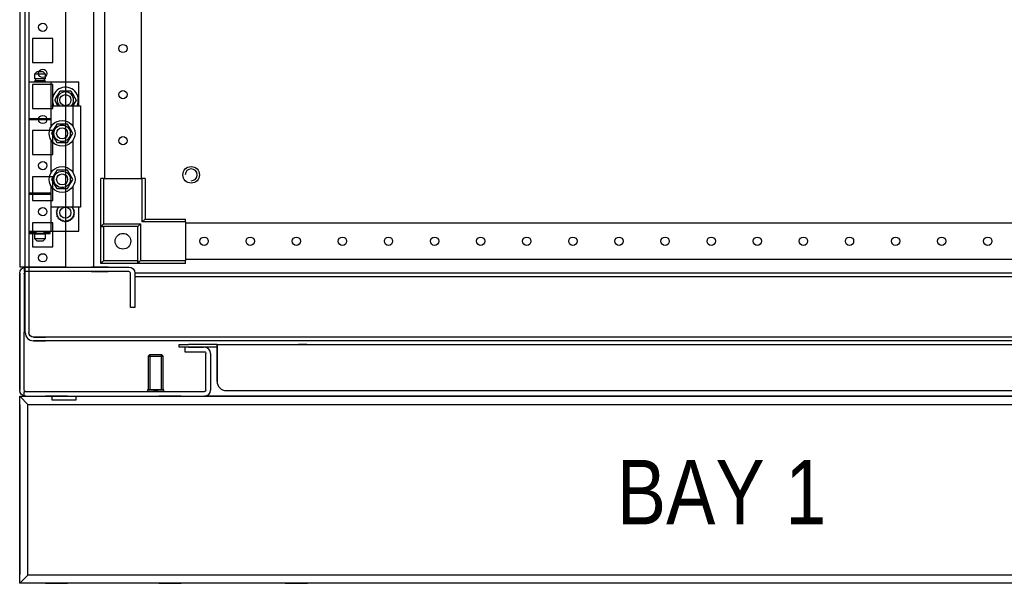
# Model space of a CAD drawing. Header units: inches. Extents: x 481 to 6166, y 980 to 4930.
# Tile 49 of 99: x 3098 to 3632, y 1485 to 1791. Entities that reach past the tile are written whole.
import ezdxf
from ezdxf.enums import TextEntityAlignment as Align

# ---------------------------------------------------------------- set-up
doc = ezdxf.new("R2010")
doc.units = ezdxf.units.IN
doc.header["$MEASUREMENT"] = 0
for name, color, linetype in [('1', 7, 'Continuous'), ('10', 7, 'Continuous'), ('HANDLE_ROTARY', 7, 'Continuous')]:
    doc.layers.add(name, color=color, linetype=linetype)
doc.styles.get("Standard").update_dxf_attribs({"font": 'ARIALN.TTF'})

# ---------------------------------------------------------------- blocks, each defined once
blk = doc.blocks.new('DOOR_FRONT')
for p, q in [((-397, -1962.53), (-397, -4.5)), ((-395, -4.5), (-395, -1962.53)), ((-354, -88), (-354, -1879)), ((-334, -1879), (-334, -88)), ((-390.5, -1821), (-392, -1822.5)), ((-386, -1822.5), (-392, -1822.5)), ((-392, -1822.5), (-392, -1825)), ((-386, -1825), (-392, -1825)), ((-392, -1826), (-386, -1826)), ((-392, -1826), (-392, -1826.5)), ((-386.5, -1825), (-391.5, -1825)), ((-391.5, -1825), (-391.5, -1826)), ((-386.5, -1826), (-391.5, -1826)), ((-390.5, -1821), (-387.5, -1821)), ((-386, -1822.5), (-387.5, -1821)), ((-386.5, -1826), (-386.5, -1825)), ((-386, -1825), (-386, -1822.5)), ((-386, -1826.5), (-386, -1826)), ((-395, -1826.5), (-383, -1826.5)), ((-395, -1826.5), (-395, -1846.5)), ((-386, -1826.5), (-368, -1826.5)), ((-383, -1846.5), (-383, -1826.5)), ((-368, -1839.5), (-368, -1826.5)), ((-380.97, -1836.5), (-378.09, -1831.5)), ((-380.97, -1836.5), (-380.58, -1835.83)), ((-380.27, -1837.72), (-380.97, -1836.5)), ((-379.24, -1839.5), (-380.97, -1836.5)), ((-380.58, -1835.83), (-380.19, -1835.15)), ((-380.19, -1835.15), (-379.85, -1834.55)), ((-379.85, -1834.55), (-379.5, -1833.95)), ((-379.5, -1833.95), (-378.79, -1832.72)), ((-378.79, -1832.72), (-378.09, -1831.5)), ((-378.09, -1831.5), (-377.31, -1831.5)), ((-378.09, -1831.5), (-372.31, -1831.5)), ((-377.31, -1831.5), (-376.53, -1831.5)), ((-376.53, -1831.5), (-375.83, -1831.5)), ((-375.83, -1831.5), (-375.14, -1831.5)), ((-375.14, -1831.5), (-373.72, -1831.5)), ((-373.72, -1831.5), (-372.31, -1831.5)), ((-372.31, -1831.5), (-371.92, -1832.17)), ((-372.31, -1831.5), (-369.43, -1836.5)), ((-371.92, -1832.17), (-371.53, -1832.85)), ((-371.53, -1832.85), (-371.19, -1833.45)), ((-371.19, -1833.45), (-370.84, -1834.05)), ((-369.43, -1836.5), (-371.16, -1839.5)), ((-370.84, -1834.05), (-370.13, -1835.28)), ((-370.13, -1835.28), (-369.43, -1836.5)), ((-369.43, -1836.5), (-369.82, -1837.17)), ((-383, -1850.89), (-383, -1839.5)), ((-383, -1839.5), (-371, -1839.5)), ((-379.56, -1838.95), (-380.27, -1837.72)), ((-379.24, -1839.5), (-379.56, -1838.95)), ((-370.9, -1839.05), (-371.16, -1839.5)), ((-371, -1850.89), (-371, -1839.5)), ((-371, -1839.5), (-367, -1839.5)), ((-370.55, -1838.45), (-370.9, -1839.05)), ((-370.21, -1837.85), (-370.55, -1838.45)), ((-369.82, -1837.17), (-370.21, -1837.85)), ((-367, -1839.5), (-367, -1894.5)), ((-395, -1846.5), (-383, -1846.5)), ((-395, -1847), (-383, -1847)), ((-395, -1847), (-395, -1887)), ((-392.5, -1846.5), (-392.5, -1847)), ((-386, -1847), (-386, -1846.5)), ((-386, -1846.5), (-383, -1846.5)), ((-386, -1847), (-383, -1847)), ((-383, -1850.89), (-383, -1847)), ((-381.36, -1852.05), (-382.07, -1853.28)), ((-381.6, -1852.46), (-381.92, -1853.01)), ((-381.28, -1851.91), (-381.6, -1852.46)), ((-381.01, -1851.45), (-381.36, -1852.05)), ((-380.95, -1851.35), (-381.28, -1851.91)), ((-380.67, -1850.85), (-381.01, -1851.45)), ((-380.63, -1850.79), (-380.95, -1851.35)), ((-380.28, -1850.17), (-380.67, -1850.85)), ((-380.26, -1850.14), (-380.63, -1850.79)), ((-379.89, -1849.5), (-380.28, -1850.17)), ((-379.89, -1849.5), (-380.26, -1850.14)), ((-378.48, -1849.5), (-379.89, -1849.5)), ((-379.03, -1849.5), (-379.89, -1849.5)), ((-378.17, -1849.5), (-379.03, -1849.5)), ((-377.06, -1849.5), (-378.48, -1849.5)), ((-377.53, -1849.5), (-378.17, -1849.5)), ((-376.89, -1849.5), (-377.53, -1849.5)), ((-376.37, -1849.5), (-377.06, -1849.5)), ((-376.25, -1849.5), (-376.89, -1849.5)), ((-375.67, -1849.5), (-376.37, -1849.5)), ((-375.6, -1849.5), (-376.25, -1849.5)), ((-374.89, -1849.5), (-375.67, -1849.5)), ((-374.86, -1849.5), (-375.6, -1849.5)), ((-374.11, -1849.5), (-374.89, -1849.5)), ((-374.11, -1849.5), (-374.86, -1849.5)), ((-373.41, -1850.72), (-374.11, -1849.5)), ((-373.69, -1850.24), (-374.11, -1849.5)), ((-373.26, -1850.99), (-373.69, -1850.24)), ((-372.7, -1851.95), (-373.41, -1850.72)), ((-372.94, -1851.54), (-373.26, -1850.99)), ((-372.62, -1852.09), (-372.94, -1851.54)), ((-372.35, -1852.55), (-372.7, -1851.95)), ((-372.29, -1852.65), (-372.62, -1852.09)), ((-372.01, -1853.15), (-372.35, -1852.55)), ((-371.97, -1853.21), (-372.29, -1852.65)), ((-383, -1875.89), (-383, -1858.11)), ((-382.07, -1853.28), (-382.77, -1854.5)), ((-382.35, -1853.76), (-382.77, -1854.5)), ((-382.77, -1854.5), (-382.38, -1855.17)), ((-382.77, -1854.5), (-382.4, -1855.14)), ((-382.4, -1855.14), (-382.03, -1855.79)), ((-382.38, -1855.17), (-381.99, -1855.85)), ((-381.92, -1853.01), (-382.35, -1853.76)), ((-382.03, -1855.79), (-381.71, -1856.35)), ((-381.99, -1855.85), (-381.65, -1856.45)), ((-381.71, -1856.35), (-381.38, -1856.91)), ((-381.65, -1856.45), (-381.3, -1857.05)), ((-381.38, -1856.91), (-381.06, -1857.46)), ((-381.3, -1857.05), (-380.59, -1858.28)), ((-381.06, -1857.46), (-380.74, -1858.01)), ((-380.74, -1858.01), (-380.31, -1858.76)), ((-373.37, -1858.21), (-373.05, -1857.65)), ((-373.33, -1858.15), (-372.99, -1857.55)), ((-373.05, -1857.65), (-372.72, -1857.09)), ((-372.99, -1857.55), (-372.64, -1856.95)), ((-372.72, -1857.09), (-372.4, -1856.54)), ((-372.64, -1856.95), (-371.93, -1855.72)), ((-372.4, -1856.54), (-372.08, -1855.99)), ((-372.08, -1855.99), (-371.65, -1855.24)), ((-371.62, -1853.83), (-372.01, -1853.15)), ((-371.6, -1853.86), (-371.97, -1853.21)), ((-371.93, -1855.72), (-371.23, -1854.5)), ((-371.65, -1855.24), (-371.23, -1854.5)), ((-371.23, -1854.5), (-371.62, -1853.83)), ((-371.23, -1854.5), (-371.6, -1853.86)), ((-371, -1875.89), (-371, -1858.11)), ((-380.59, -1858.28), (-379.89, -1859.5)), ((-380.31, -1858.76), (-379.89, -1859.5)), ((-379.89, -1859.5), (-379.11, -1859.5)), ((-379.89, -1859.5), (-379.14, -1859.5)), ((-379.14, -1859.5), (-378.4, -1859.5)), ((-379.11, -1859.5), (-378.33, -1859.5)), ((-378.4, -1859.5), (-377.75, -1859.5)), ((-378.33, -1859.5), (-377.63, -1859.5)), ((-377.75, -1859.5), (-377.11, -1859.5)), ((-377.63, -1859.5), (-376.94, -1859.5)), ((-377.11, -1859.5), (-376.47, -1859.5)), ((-376.94, -1859.5), (-375.52, -1859.5)), ((-376.47, -1859.5), (-375.83, -1859.5)), ((-375.83, -1859.5), (-374.97, -1859.5)), ((-375.52, -1859.5), (-374.11, -1859.5)), ((-374.97, -1859.5), (-374.11, -1859.5)), ((-374.11, -1859.5), (-373.72, -1858.83)), ((-374.11, -1859.5), (-373.74, -1858.86)), ((-373.74, -1858.86), (-373.37, -1858.21)), ((-373.72, -1858.83), (-373.33, -1858.15)), ((-382.07, -1878.28), (-382.77, -1879.5)), ((-382.35, -1878.76), (-382.77, -1879.5)), ((-381.92, -1878.01), (-382.35, -1878.76)), ((-381.36, -1877.05), (-382.07, -1878.28)), ((-381.6, -1877.46), (-381.92, -1878.01)), ((-381.28, -1876.91), (-381.6, -1877.46)), ((-381.01, -1876.45), (-381.36, -1877.05)), ((-380.95, -1876.35), (-381.28, -1876.91)), ((-380.67, -1875.85), (-381.01, -1876.45)), ((-380.63, -1875.79), (-380.95, -1876.35)), ((-380.28, -1875.17), (-380.67, -1875.85)), ((-380.26, -1875.14), (-380.63, -1875.79)), ((-379.89, -1874.5), (-380.28, -1875.17)), ((-379.89, -1874.5), (-380.26, -1875.14)), ((-378.48, -1874.5), (-379.89, -1874.5)), ((-379.03, -1874.5), (-379.89, -1874.5)), ((-378.17, -1874.5), (-379.03, -1874.5)), ((-377.06, -1874.5), (-378.48, -1874.5)), ((-377.53, -1874.5), (-378.17, -1874.5)), ((-376.37, -1874.5), (-377.06, -1874.5)), ((-376.25, -1874.5), (-376.89, -1874.5)), ((-375.67, -1874.5), (-376.37, -1874.5)), ((-375.6, -1874.5), (-376.25, -1874.5)), ((-374.89, -1874.5), (-375.67, -1874.5)), ((-374.86, -1874.5), (-375.6, -1874.5)), ((-374.11, -1874.5), (-374.89, -1874.5)), ((-374.11, -1874.5), (-374.86, -1874.5)), ((-373.41, -1875.72), (-374.11, -1874.5)), ((-373.69, -1875.24), (-374.11, -1874.5)), ((-373.26, -1875.99), (-373.69, -1875.24)), ((-372.7, -1876.95), (-373.41, -1875.72)), ((-372.94, -1876.54), (-373.26, -1875.99)), ((-372.62, -1877.09), (-372.94, -1876.54)), ((-372.35, -1877.55), (-372.7, -1876.95)), ((-372.29, -1877.65), (-372.62, -1877.09)), ((-372.01, -1878.15), (-372.35, -1877.55)), ((-371.97, -1878.21), (-372.29, -1877.65)), ((-371.62, -1878.83), (-372.01, -1878.15)), ((-371.6, -1878.86), (-371.97, -1878.21)), ((-371.23, -1879.5), (-371.62, -1878.83)), ((-371.23, -1879.5), (-371.6, -1878.86)), ((-354.5, -1879), (-356, -1879)), ((-356, -1905), (-356, -1879)), ((-354.5, -1879), (-333.5, -1879)), ((-354.5, -1879), (-354.5, -1903.5)), ((-332, -1879), (-333.5, -1879)), ((-333.5, -1902.5), (-333.5, -1879)), ((-332, -1879), (-332, -1901)), ((-383, -1887), (-383, -1883.11)), ((-383, -1894.5), (-383, -1883.11)), ((-382.77, -1879.5), (-382.38, -1880.17)), ((-382.77, -1879.5), (-382.4, -1880.14)), ((-382.4, -1880.14), (-382.03, -1880.79)), ((-382.38, -1880.17), (-381.99, -1880.85)), ((-382.03, -1880.79), (-381.71, -1881.35)), ((-381.99, -1880.85), (-381.65, -1881.45)), ((-381.71, -1881.35), (-381.38, -1881.91)), ((-381.65, -1881.45), (-381.3, -1882.05)), ((-381.38, -1881.91), (-381.06, -1882.46)), ((-381.3, -1882.05), (-380.59, -1883.28)), ((-381.06, -1882.46), (-380.74, -1883.01)), ((-380.74, -1883.01), (-380.31, -1883.76)), ((-380.59, -1883.28), (-379.89, -1884.5)), ((-380.31, -1883.76), (-379.89, -1884.5)), ((-379.89, -1884.5), (-379.11, -1884.5)), ((-379.89, -1884.5), (-379.14, -1884.5)), ((-379.14, -1884.5), (-378.4, -1884.5)), ((-379.11, -1884.5), (-378.33, -1884.5)), ((-378.4, -1884.5), (-377.75, -1884.5)), ((-378.33, -1884.5), (-377.63, -1884.5)), ((-377.75, -1884.5), (-377.11, -1884.5)), ((-377.63, -1884.5), (-376.94, -1884.5)), ((-377.11, -1884.5), (-376.47, -1884.5)), ((-376.94, -1884.5), (-375.52, -1884.5)), ((-376.47, -1884.5), (-375.83, -1884.5)), ((-375.83, -1884.5), (-374.97, -1884.5)), ((-375.52, -1884.5), (-374.11, -1884.5)), ((-374.97, -1884.5), (-374.11, -1884.5)), ((-374.11, -1884.5), (-373.72, -1883.83)), ((-374.11, -1884.5), (-373.74, -1883.86)), ((-373.74, -1883.86), (-373.37, -1883.21)), ((-373.72, -1883.83), (-373.33, -1883.15)), ((-373.37, -1883.21), (-373.05, -1882.65)), ((-373.33, -1883.15), (-372.99, -1882.55)), ((-373.05, -1882.65), (-372.72, -1882.09)), ((-372.99, -1882.55), (-372.64, -1881.95)), ((-372.72, -1882.09), (-372.4, -1881.54)), ((-372.64, -1881.95), (-371.93, -1880.72)), ((-372.4, -1881.54), (-372.08, -1880.99)), ((-372.08, -1880.99), (-371.65, -1880.24)), ((-371.93, -1880.72), (-371.23, -1879.5)), ((-371.65, -1880.24), (-371.23, -1879.5)), ((-371, -1894.5), (-371, -1883.11)), ((-383, -1887), (-395, -1887)), ((-395, -1887.5), (-383, -1887.5)), ((-395, -1887.5), (-395, -1907.5)), ((-392, -1887), (-392, -1887.5)), ((-383, -1887), (-386, -1887)), ((-386, -1887.5), (-386, -1887)), ((-383, -1907.5), (-383, -1887.5)), ((-371, -1894.5), (-383, -1894.5)), ((-379.77, -1895.47), (-379.54, -1895.4)), ((-379.67, -1895.65), (-379.77, -1895.47)), ((-379.54, -1895.4), (-379.3, -1895.34)), ((-379.3, -1895.34), (-379.18, -1895.31)), ((-379.25, -1894.56), (-379.01, -1894.55)), ((-379.19, -1894.76), (-379.25, -1894.56)), ((-379.14, -1894.96), (-379.19, -1894.76)), ((-379.18, -1895.31), (-379.05, -1895.28)), ((-379.1, -1895.12), (-379.14, -1894.96)), ((-379.05, -1895.28), (-379.1, -1895.12)), ((-379.01, -1894.55), (-378.77, -1894.54)), ((-378.77, -1894.54), (-378.64, -1894.53)), ((-378.64, -1894.53), (-378.51, -1894.52)), ((-378.51, -1894.52), (-378.51, -1894.5)), ((-371.89, -1894.5), (-371.89, -1894.52)), ((-371.89, -1894.52), (-371.73, -1894.53)), ((-371.73, -1894.53), (-371.57, -1894.54)), ((-371.57, -1894.54), (-371.36, -1894.55)), ((-371.36, -1894.55), (-371.15, -1894.56)), ((-371.31, -1895.15), (-371.35, -1895.28)), ((-371.35, -1895.28), (-371.19, -1895.32)), ((-371.28, -1895.02), (-371.31, -1895.15)), ((-371.22, -1894.79), (-371.28, -1895.02)), ((-371.15, -1894.56), (-371.22, -1894.79)), ((-371.19, -1895.32), (-371.03, -1895.36)), ((-371.03, -1895.36), (-370.83, -1895.41)), ((-367, -1894.5), (-371, -1894.5)), ((-370.83, -1895.41), (-370.63, -1895.47)), ((-370.63, -1895.47), (-370.74, -1895.68)), ((-368, -1907.5), (-368, -1894.5)), ((-380.2, -1897.5), (-380.01, -1897.35)), ((-380.04, -1897.63), (-380.2, -1897.5)), ((-380.09, -1896.46), (-379.88, -1896.35)), ((-379.96, -1896.62), (-380.09, -1896.46)), ((-380.09, -1898.54), (-379.94, -1898.35)), ((-379.91, -1898.63), (-380.09, -1898.54)), ((-379.88, -1897.76), (-380.04, -1897.63)), ((-380.01, -1897.35), (-379.83, -1897.2)), ((-379.83, -1896.78), (-379.96, -1896.62)), ((-379.94, -1898.35), (-379.79, -1898.17)), ((-379.72, -1898.73), (-379.91, -1898.63)), ((-379.88, -1896.35), (-379.66, -1896.24)), ((-379.75, -1897.86), (-379.88, -1897.76)), ((-379.73, -1896.91), (-379.83, -1896.78)), ((-379.83, -1897.2), (-379.73, -1897.12)), ((-379.79, -1898.17), (-379.71, -1898.07)), ((-379.77, -1899.53), (-379.66, -1899.32)), ((-379.57, -1899.59), (-379.77, -1899.53)), ((-379.63, -1897.97), (-379.75, -1897.86)), ((-379.63, -1897.03), (-379.73, -1896.91)), ((-379.73, -1897.12), (-379.63, -1897.03)), ((-379.58, -1898.8), (-379.72, -1898.73)), ((-379.71, -1898.07), (-379.63, -1897.97)), ((-379.58, -1895.84), (-379.67, -1895.65)), ((-379.66, -1896.24), (-379.55, -1896.18)), ((-379.66, -1899.32), (-379.55, -1899.11)), ((-379.51, -1895.98), (-379.58, -1895.84)), ((-379.43, -1898.88), (-379.58, -1898.8)), ((-379.37, -1899.64), (-379.57, -1899.59)), ((-379.55, -1896.18), (-379.43, -1896.12)), ((-379.55, -1899.11), (-379.49, -1898.99)), ((-379.43, -1896.12), (-379.51, -1895.98)), ((-379.49, -1898.99), (-379.43, -1898.88)), ((-379.21, -1899.68), (-379.37, -1899.64)), ((-379.25, -1900.44), (-379.18, -1900.21)), ((-379.04, -1900.45), (-379.25, -1900.44)), ((-379.05, -1899.73), (-379.21, -1899.68)), ((-379.18, -1900.21), (-379.12, -1899.98)), ((-379.12, -1899.98), (-379.09, -1899.85)), ((-379.09, -1899.85), (-379.05, -1899.73)), ((-378.83, -1900.46), (-379.04, -1900.45)), ((-378.67, -1900.47), (-378.83, -1900.46)), ((-378.51, -1900.48), (-378.67, -1900.47)), ((-378.53, -1900.98), (-378.52, -1900.74)), ((-378.52, -1900.74), (-378.51, -1900.61)), ((-378.51, -1900.61), (-378.51, -1900.48)), ((-371.76, -1900.47), (-371.89, -1900.48)), ((-371.89, -1900.48), (-371.88, -1900.64)), ((-371.88, -1900.64), (-371.88, -1900.8)), ((-371.88, -1900.8), (-371.87, -1901.01)), ((-371.63, -1900.46), (-371.76, -1900.47)), ((-371.39, -1900.45), (-371.63, -1900.46)), ((-371.15, -1900.44), (-371.39, -1900.45)), ((-371.22, -1899.69), (-371.35, -1899.73)), ((-371.35, -1899.73), (-371.3, -1899.88)), ((-371.3, -1899.88), (-371.26, -1900.04)), ((-371.26, -1900.04), (-371.21, -1900.24)), ((-371.1, -1899.66), (-371.22, -1899.69)), ((-371.21, -1900.24), (-371.15, -1900.44)), ((-370.86, -1899.6), (-371.1, -1899.66)), ((-370.91, -1896.01), (-370.97, -1896.12)), ((-370.97, -1896.12), (-370.82, -1896.2)), ((-370.85, -1898.82), (-370.97, -1898.88)), ((-370.97, -1898.88), (-370.89, -1899.02)), ((-370.85, -1895.89), (-370.91, -1896.01)), ((-370.89, -1899.02), (-370.82, -1899.16)), ((-370.63, -1899.53), (-370.86, -1899.6)), ((-370.74, -1895.68), (-370.85, -1895.89)), ((-370.74, -1898.76), (-370.85, -1898.82)), ((-370.82, -1896.2), (-370.68, -1896.27)), ((-370.82, -1899.16), (-370.73, -1899.35)), ((-370.69, -1896.93), (-370.77, -1897.03)), ((-370.77, -1897.03), (-370.65, -1897.14)), ((-370.67, -1897.88), (-370.77, -1897.97)), ((-370.77, -1897.97), (-370.67, -1898.09)), ((-370.52, -1898.65), (-370.74, -1898.76)), ((-370.73, -1899.35), (-370.63, -1899.53)), ((-370.61, -1896.83), (-370.69, -1896.93)), ((-370.68, -1896.27), (-370.49, -1896.37)), ((-370.57, -1897.8), (-370.67, -1897.88)), ((-370.67, -1898.09), (-370.57, -1898.22)), ((-370.65, -1897.14), (-370.52, -1897.24)), ((-370.46, -1896.65), (-370.61, -1896.83)), ((-370.39, -1897.65), (-370.57, -1897.8)), ((-370.57, -1898.22), (-370.44, -1898.38)), ((-370.52, -1897.24), (-370.36, -1897.37)), ((-370.31, -1898.54), (-370.52, -1898.65)), ((-370.49, -1896.37), (-370.31, -1896.46)), ((-370.31, -1896.46), (-370.46, -1896.65)), ((-370.44, -1898.38), (-370.31, -1898.54)), ((-370.2, -1897.5), (-370.39, -1897.65)), ((-370.36, -1897.37), (-370.2, -1897.5)), ((-378.55, -1901.22), (-378.53, -1900.98)), ((-378.34, -1901.18), (-378.55, -1901.22)), ((-378.14, -1901.15), (-378.34, -1901.18)), ((-377.98, -1901.13), (-378.14, -1901.15)), ((-377.82, -1901.1), (-377.98, -1901.13)), ((-377.8, -1901.23), (-377.82, -1901.1)), ((-377.78, -1901.36), (-377.8, -1901.23)), ((-377.74, -1901.59), (-377.78, -1901.36)), ((-377.7, -1901.83), (-377.74, -1901.59)), ((-377.51, -1901.76), (-377.7, -1901.83)), ((-377.31, -1901.68), (-377.51, -1901.76)), ((-377.16, -1901.62), (-377.31, -1901.68)), ((-377.01, -1901.57), (-377.16, -1901.62)), ((-376.96, -1901.69), (-377.01, -1901.57)), ((-376.92, -1901.81), (-376.96, -1901.69)), ((-376.83, -1902.03), (-376.92, -1901.81)), ((-376.75, -1902.26), (-376.83, -1902.03)), ((-376.57, -1902.14), (-376.75, -1902.26)), ((-376.4, -1902.03), (-376.57, -1902.14)), ((-376.26, -1901.94), (-376.4, -1902.03)), ((-376.13, -1901.85), (-376.26, -1901.94)), ((-376.05, -1901.96), (-376.13, -1901.85)), ((-375.98, -1902.07), (-376.05, -1901.96)), ((-375.85, -1902.27), (-375.98, -1902.07)), ((-375.72, -1902.47), (-375.85, -1902.27)), ((-375.58, -1902.33), (-375.72, -1902.47)), ((-375.43, -1902.18), (-375.58, -1902.33)), ((-375.32, -1902.07), (-375.43, -1902.18)), ((-375.2, -1901.95), (-375.32, -1902.07)), ((-375.11, -1902.04), (-375.2, -1901.95)), ((-375.02, -1902.13), (-375.11, -1902.04)), ((-374.85, -1902.3), (-375.02, -1902.13)), ((-374.68, -1902.47), (-374.85, -1902.3)), ((-374.57, -1902.3), (-374.68, -1902.47)), ((-374.45, -1902.13), (-374.57, -1902.3)), ((-374.36, -1901.99), (-374.45, -1902.13)), ((-374.27, -1901.85), (-374.36, -1901.99)), ((-374.17, -1901.92), (-374.27, -1901.85)), ((-374.06, -1901.99), (-374.17, -1901.92)), ((-373.86, -1902.13), (-374.06, -1901.99)), ((-373.65, -1902.26), (-373.86, -1902.13)), ((-373.58, -1902.06), (-373.65, -1902.26)), ((-373.51, -1901.87), (-373.58, -1902.06)), ((-373.45, -1901.72), (-373.51, -1901.87)), ((-373.39, -1901.57), (-373.45, -1901.72)), ((-373.27, -1901.61), (-373.39, -1901.57)), ((-373.15, -1901.66), (-373.27, -1901.61)), ((-372.92, -1901.74), (-373.15, -1901.66)), ((-372.7, -1901.83), (-372.92, -1901.74)), ((-372.67, -1901.63), (-372.7, -1901.83)), ((-372.64, -1901.42), (-372.67, -1901.63)), ((-372.61, -1901.26), (-372.64, -1901.42)), ((-372.58, -1901.1), (-372.61, -1901.26)), ((-372.46, -1901.12), (-372.58, -1901.1)), ((-372.33, -1901.14), (-372.46, -1901.12)), ((-372.09, -1901.18), (-372.33, -1901.14)), ((-371.85, -1901.22), (-372.09, -1901.18)), ((-371.87, -1901.01), (-371.85, -1901.22)), ((-354.5, -1903.5), (-356, -1905)), ((-336, -1905), (-356, -1905)), ((-356, -1925), (-356, -1905)), ((-356, -1905), (-354.5, -1905)), ((-354.5, -1903.5), (-334.5, -1903.5)), ((-354.5, -1905), (-354.5, -1923.5)), ((-336, -1905), (-354.5, -1905)), ((-334.5, -1903.5), (-336, -1905)), ((-336, -1925), (-336, -1905)), ((-336, -1923.5), (-336, -1905)), ((-334.5, -1903.5), (-334.5, -1923.5)), ((-333.5, -1902.5), (-332, -1901)), ((-310, -1902.5), (-333.5, -1902.5)), ((-332, -1901), (-310, -1901)), ((-310, -1902.5), (-310, -1901)), ((-310, -1902.5), (-310, -1923.5)), ((-310, -1903), (310, -1903)), ((-395, -1907.5), (-383, -1907.5)), ((-394.5, -1908.15), (-392.03, -1908.15)), ((-394.5, -1908.15), (-394.5, -1908.85)), ((-394.5, -1908.85), (-392.03, -1908.85)), ((-392.5, -1907.5), (-392.5, -1908.15)), ((-392.03, -1908.85), (-392.03, -1908.15)), ((-392.03, -1908.15), (-391.25, -1908.15)), ((-391.25, -1908.85), (-392.03, -1908.85)), ((-392, -1907.5), (-392, -1908)), ((-386, -1908), (-392, -1908)), ((-392, -1909), (-386, -1909)), ((-392, -1909), (-392, -1911.5)), ((-392, -1911.5), (-390.5, -1913)), ((-392, -1911.5), (-386, -1911.5)), ((-386.5, -1908), (-391.5, -1908)), ((-391.5, -1908), (-391.5, -1908.15)), ((-391.5, -1908.85), (-391.5, -1909)), ((-386.5, -1909), (-391.5, -1909)), ((-391.25, -1908.15), (-391.25, -1908.85)), ((-387.5, -1913), (-386, -1911.5)), ((-386.75, -1908.85), (-386.75, -1908.15)), ((-386.75, -1908.15), (-385.98, -1908.15)), ((-385.98, -1908.85), (-386.75, -1908.85)), ((-386.5, -1908.15), (-386.5, -1908)), ((-386.5, -1909), (-386.5, -1908.85)), ((-386, -1908), (-386, -1907.5)), ((-386, -1907.5), (-368, -1907.5)), ((-386, -1911.5), (-386, -1909)), ((-385.98, -1908.15), (-383.5, -1908.15)), ((-385.98, -1908.15), (-385.98, -1908.85)), ((-385.98, -1908.85), (-383.5, -1908.85)), ((-383.5, -1908.85), (-383.5, -1908.15)), ((-387.5, -1913), (-390.5, -1913)), ((-355.98, -1924.98), (-356, -1925)), ((-336, -1925), (-356, -1925)), ((-355.91, -1924.91), (-355.98, -1924.98)), ((-355.79, -1924.79), (-355.91, -1924.91)), ((-355.63, -1924.63), (-355.79, -1924.79)), ((-355.38, -1924.38), (-355.63, -1924.63)), ((-355.1, -1924.1), (-355.38, -1924.38)), ((-354.8, -1923.8), (-355.1, -1924.1)), ((-354.5, -1923.5), (-354.8, -1923.8)), ((-354.5, -1923.5), (-336, -1923.5)), ((-334.5, -1923.5), (-336, -1925)), ((-336, -1923.5), (-336, -1925)), ((-310, -1925), (-336, -1925)), ((-334.5, -1923.5), (-310, -1923.5)), ((310, -1923), (-310, -1923)), ((-310, -1925), (-310, -1923.5)), ((-397, -1962.53), (-396.66, -1964.24)), ((-396.66, -1964.24), (-395.69, -1965.69)), ((-394.81, -1963.48), (-395, -1962.53)), ((-394.28, -1964.28), (-394.81, -1963.48)), ((-393.48, -1964.81), (-394.28, -1964.28)), ((-392.53, -1965), (-393.48, -1964.81)), ((-395.69, -1965.69), (-394.24, -1966.66)), ((-394.24, -1966.66), (-392.53, -1967)), ((-386.01, -1965), (-392.53, -1965)), ((-392.53, -1967), (-386.01, -1967)), ((-386, -1965), (-392.5, -1965)), ((-392.5, -1965), (-386, -1965)), ((-386, -1967), (-392.5, -1967)), ((-386, -1967), (-392.5, -1967)), ((386, -1965), (-386, -1965)), ((386, -1967), (-386, -1967))]:
    blk.add_line(p, q)
for centre, radius in [((-344, -1808.5), 2.25), ((-344, -1833.5), 2.25), ((-375.2, -1836.5), 3), ((-377, -1854.5), 7), ((-377, -1854.5), 4.45), ((-377, -1854.5), 3), ((-344, -1858.5), 2.25), ((-377, -1879.5), 7), ((-307, -1877), 4.5), ((-377, -1879.5), 4.45), ((-377, -1879.5), 3), ((-375.2, -1897.5), 3), ((-344, -1913), 4.25), ((-300, -1913), 2.25), ((-275, -1913), 2.25), ((-250, -1913), 2.25), ((-225, -1913), 2.25), ((-200, -1913), 2.25), ((-175, -1913), 2.25), ((-150, -1913), 2.25), ((-125, -1913), 2.25), ((-100, -1913), 2.25), ((-75, -1913), 2.25), ((-50, -1913), 2.25), ((-25, -1913), 2.25), ((0, -1913), 2.25), ((25, -1913), 2.25), ((50, -1913), 2.25), ((75, -1913), 2.25), ((100, -1913), 2.25), ((125, -1913), 2.25)]:
    blk.add_circle(centre, radius)
for centre, radius, start, end in [((-375.2, -1836.5), 7, 334.6231, 180), ((-375.2, -1836.5), 7, 180, 205.3769), ((-375.2, -1836.5), 4.45, 317.6113, 222.3887), ((-307, -1877), 3.23, 0, 180), ((-307, -1877), 3.23, 270, 180), ((-307, -1877), 3.23, 270, 360)]:
    blk.add_arc(centre, radius, start, end)
blk = doc.blocks.new('VA________________00102', base_point=(1133.8, 1306.57))
at = {"layer": '1'}
for p, q in [((1129.3, 1330.32), (1929.3, 1330.32)), ((1129.3, 1228.82), (1129.3, 1330.32)), ((1133.8, 1325.82), (1129.3, 1330.32)), ((1133.8, 1330.32), (1924.8, 1330.32)), ((1155.3, 1330.32), (1143.3, 1330.32)), ((1155.3, 1330.32), (1143.3, 1330.32)), ((1216.8, 1330.32), (1204.8, 1330.32)), ((1285.3, 1330.32), (1273.3, 1330.32)), ((1285.3, 1330.32), (1273.3, 1330.32)), ((1129.3, 1233.32), (1129.3, 1325.82)), ((1129.3, 1325.57), (1129.3, 1233.57)), ((1133.8, 1325.82), (1924.8, 1325.82)), ((1133.8, 1233.32), (1133.8, 1325.82)), ((1133.8, 1233.57), (1133.8, 1325.57)), ((1129.3, 1323.07), (1129.3, 1236.07)), ((1129.3, 1312.57), (1129.3, 1306.57)), ((1129.3, 1312.57), (1129.3, 1306.57)), ((1129.3, 1252.57), (1129.3, 1246.57)), ((1129.3, 1252.57), (1129.3, 1246.57)), ((1133.8, 1233.32), (1129.3, 1228.82)), ((1929.3, 1228.82), (1129.3, 1228.82)), ((1924.8, 1233.32), (1133.8, 1233.32)), ((1924.8, 1228.82), (1133.8, 1228.82)), ((1143.3, 1228.82), (1155.3, 1228.82)), ((1143.3, 1228.82), (1155.3, 1228.82)), ((1204.8, 1228.82), (1216.8, 1228.82)), ((1273.3, 1228.82), (1285.3, 1228.82)), ((1273.3, 1228.82), (1285.3, 1228.82))]:
    blk.add_line(p, q, dxfattribs=at)
blk.add_lwpolyline([(1133.8, 1233.32), (1133.8, 1325.82), (1924.8, 1325.82), (1924.8, 1233.32), (1133.8, 1233.32)], dxfattribs=at)
at = {"layer": '10'}
for p, q in [((1133.8, 1306.57), (1133.8, 1312.57)), ((1133.8, 1306.57), (1133.8, 1312.57)), ((1133.8, 1246.57), (1133.8, 1252.57)), ((1133.8, 1246.57), (1133.8, 1252.57))]:
    blk.add_line(p, q, dxfattribs=at)
blk = doc.blocks.new('ENCL_FRONT')
for p, q in [((-400, 2066.5), (-400, 171.5)), ((-375, 171.5), (-375, 2066.5)), ((-360, 2061.57), (-360, 171.5)), ((-382, 295.5), (-393, 295.5)), ((-393, 295.5), (-393, 282.5)), ((-382, 282.5), (-382, 295.5)), ((-393, 282.5), (-382, 282.5)), ((-382, 270.5), (-393, 270.5)), ((-393, 270.5), (-393, 257.5)), ((-382, 257.5), (-382, 270.5)), ((-393, 257.5), (-382, 257.5)), ((-382, 245.5), (-393, 245.5)), ((-393, 245.5), (-393, 232.5)), ((-382, 232.5), (-382, 245.5)), ((-393, 232.5), (-382, 232.5)), ((-382, 220.5), (-393, 220.5)), ((-393, 220.5), (-393, 207.5)), ((-382, 207.5), (-382, 220.5)), ((-393, 207.5), (-382, 207.5)), ((-393, 195.5), (-393, 182.5)), ((-382, 195.5), (-393, 195.5)), ((-382, 182.5), (-382, 195.5)), ((-393, 182.5), (-382, 182.5)), ((-375, 171.5), (-400, 171.5)), ((-399.03, 170.53), (-397.96, 171.25)), ((-397.96, 171.25), (-397.5, 171.34)), ((-397.53, 171.5), (-397.5, 171.5)), ((-397.5, 171.5), (-396.7, 171.5)), ((-397.5, 171.5), (-396.7, 171.5)), ((-397.5, 171.5), (-397.5, 169)), ((-396.7, 171.5), (-382.92, 171.5)), ((-382, 171.5), (-393, 171.5)), ((-385.25, 171.5), (-389.75, 171.5)), ((-382.92, 171.5), (-358.5, 171.5)), ((-352, 171.5), (-361, 171.5)), ((-358.5, 171.5), (-340.8, 171.5)), ((-340.8, 171.5), (-339.54, 171.25)), ((-339.54, 171.25), (-338.47, 170.53)), ((-400, 168.2), (-399.75, 169.46)), ((-400, 168.2), (-400, 104.8)), ((-400, 105.16), (-400, 167.83)), ((-399.75, 169.46), (-399.03, 170.53)), ((-358.5, 169), (-397.5, 169)), ((-397.44, 168.51), (-397.5, 168.2)), ((-397.5, 167.83), (-397.5, 168.2)), ((-397.5, 104.8), (-397.47, 167.83)), ((-397.49, 167.83), (-397.5, 167.83)), ((-397.47, 167.83), (-397.49, 167.83)), ((-397.27, 168.77), (-397.44, 168.51)), ((-397.01, 168.94), (-397.27, 168.77)), ((-396.7, 169), (-397.01, 168.94)), ((-361, 169), (-352, 169)), ((-340.8, 169), (-358.5, 169)), ((-340.49, 168.94), (-340.8, 169)), ((-340.23, 168.77), (-340.49, 168.94)), ((-340.06, 168.51), (-340.23, 168.77)), ((-340, 168.2), (-340.06, 168.51)), ((-340, 153.1), (-340, 168.2)), ((-338.47, 170.53), (-337.75, 169.46)), ((-337.75, 169.46), (-337.5, 168.2)), ((-337.5, 168.43), (337.5, 168.43)), ((-337.5, 168.2), (-337.5, 153.1)), ((-337.5, 166.43), (337.5, 166.43)), ((-400, 152), (-400, 141)), ((-340, 149.5), (-340, 153.1)), ((-337.5, 153.1), (-337.5, 149.5)), ((-337.5, 149.5), (-340, 149.5)), ((-313.5, 128), (-313.5, 129.5)), ((-313.5, 129.5), (-308.5, 129.5)), ((-293, 129.5), (-308.5, 129.5)), ((-293, 128), (-293, 129.5)), ((-293, 129.5), (-293, 129.23)), ((-293, 129.5), (293, 129.5)), ((-293, 129.23), (-293, 128.47)), ((-293, 128.47), (-293, 127.34)), ((-293, 128.47), (-293, 128)), ((-244.25, 129.5), (-248.75, 129.5)), ((-329.48, 124), (-330.25, 123.23)), ((-330.25, 123.23), (-322.25, 123.23)), ((-330.25, 123.23), (-330.25, 105)), ((-329.48, 124), (-329.48, 105)), ((-329.48, 124), (-323.02, 124)), ((-323.02, 105), (-323.02, 124)), ((-322.25, 123.23), (-323.02, 124)), ((-322.25, 105), (-322.25, 123.23)), ((-308.5, 128), (-313.5, 128)), ((-306.38, 128), (-310.5, 128)), ((-306.38, 128), (-310.5, 128)), ((-310.5, 128), (-310.5, 125.5)), ((-310.5, 125.5), (-306.38, 125.5)), ((-293, 128), (-308.5, 128)), ((-308.5, 128), (-302.5, 128)), ((-308.5, 128), (-302.5, 128)), ((-303.25, 128), (-307.75, 128)), ((-303.25, 128), (-307.75, 128)), ((-307.75, 125.5), (-303.25, 125.5)), ((-299.8, 128), (-306.38, 128)), ((-299.8, 128), (-306.38, 128)), ((-306.38, 125.5), (-299.8, 125.5)), ((-306.14, 128), (-300.29, 128)), ((-306.14, 128), (-300.29, 128)), ((-302.5, 128), (-302.5, 128)), ((-302.5, 128), (-302.5, 128)), ((-293, 128), (-300.29, 128)), ((-298.54, 127.75), (-299.8, 128)), ((-299.8, 125.5), (-299.49, 125.44)), ((-299.49, 125.44), (-299.23, 125.27)), ((-299.23, 125.27), (-299.06, 125.01)), ((-299.06, 125.01), (-299, 124.7)), ((-299, 104.8), (-299, 124.7)), ((-297.47, 127.03), (-298.54, 127.75)), ((-296.75, 125.96), (-297.47, 127.03)), ((-296.5, 124.7), (-296.75, 125.96)), ((-293, 128), (-296.5, 128)), ((-296.5, 124.7), (-296.5, 104.8)), ((-293, 127.88), (-293, 128.04)), ((-293, 128), (-293, 128.04)), ((-293, 127.85), (-293, 128)), ((-293, 128), (-293, 128)), ((-293, 127.44), (-293, 127.88)), ((-293, 127.41), (-293, 127.85)), ((-293, 126.79), (-293, 127.44)), ((-293, 126.77), (-293, 127.41)), ((-293, 127.34), (-293, 126)), ((-293, 126.02), (-293, 126.79)), ((-293, 126), (-293, 126.77)), ((-293, 109.52), (-293, 126.02)), ((-293, 126), (-293, 126.02)), ((-293, 126), (-293, 109.5)), ((-293, 109.52), (-293, 109.5)), ((-399.75, 103.54), (-400, 104.8)), ((-399.03, 102.47), (-399.75, 103.54)), ((-397.96, 101.75), (-399.03, 102.47)), ((-397.5, 101.66), (-397.96, 101.75)), ((-397.5, 104.8), (-397.44, 104.49)), ((-397.5, 101.5), (-397.5, 104)), ((-397.5, 104), (-396.7, 104)), ((-397.5, 101.5), (-299.8, 101.5)), ((-396.7, 101.5), (-397.5, 101.5)), ((-397.44, 104.49), (-397.27, 104.23)), ((-397.27, 104.23), (-397.01, 104.06)), ((-397.01, 104.06), (-396.7, 104)), ((-396.7, 104), (-299.8, 104)), ((-382.66, 101.5), (-382.66, 99.5)), ((-369.34, 99.5), (-369.34, 101.5)), ((-334.3, 101.5), (-334.3, 101.5)), ((-330.8, 104), (-320.2, 104)), ((-330.75, 105), (-330.75, 104)), ((-321.75, 105), (-330.75, 105)), ((-330.25, 105), (-322.25, 105)), ((-323.02, 105), (-329.48, 105)), ((-326.25, 104), (-327.36, 104)), ((-325.65, 104), (-326.85, 104)), ((-325.14, 104), (-326.25, 104)), ((-325.7, 101.5), (-325.7, 101.5)), ((-321.75, 104), (-321.75, 105)), ((-312.7, 101.5), (-312.7, 101.5)), ((-312.7, 101.5), (-312.7, 101.5)), ((-299.49, 104.06), (-299.8, 104)), ((-299.8, 101.5), (-298.54, 101.75)), ((299.8, 101.5), (-299.8, 101.5)), ((-299.23, 104.23), (-299.49, 104.06)), ((-299.06, 104.49), (-299.23, 104.23)), ((-299, 104.8), (-299.06, 104.49)), ((-298.54, 101.75), (-297.47, 102.47)), ((-297.47, 102.47), (-296.75, 103.54)), ((-296.75, 103.54), (-296.5, 104.8)), ((-288, 104.5), (288, 104.5)), ((-382.66, 99.5), (-369.34, 99.5)), ((-334.3, 101.43), (-334.3, 101.43)), ((-325.7, 101.43), (-325.7, 101.43))]:
    blk.add_line(p, q)
for centre in [(-387.5, 301.5), (-387.5, 276.5), (-387.5, 251.5), (-387.5, 226.5), (-387.5, 201.5), (-387.5, 176.5)]:
    blk.add_circle(centre, 2.25)
blk.add_arc((-288, 109.5), 5, 180, 270)
blk.add_blockref('VA________________00102', (-395.5, 77.75))

msp = doc.modelspace()

# ---------------------------------------------------------------- block references
msp.add_blockref('ENCL_FRONT', (3498.192, 1485.47))
at = {"layer": 'HANDLE_ROTARY'}
msp.add_blockref('DOOR_FRONT', (3498.192, 3583.97), dxfattribs=at)

# ---------------------------------------------------------------- texts
msp.add_text('BAY 1', height=35).set_placement((3478.817, 1517.406), align=Align.CENTER)

doc.saveas('drawing.dxf')
